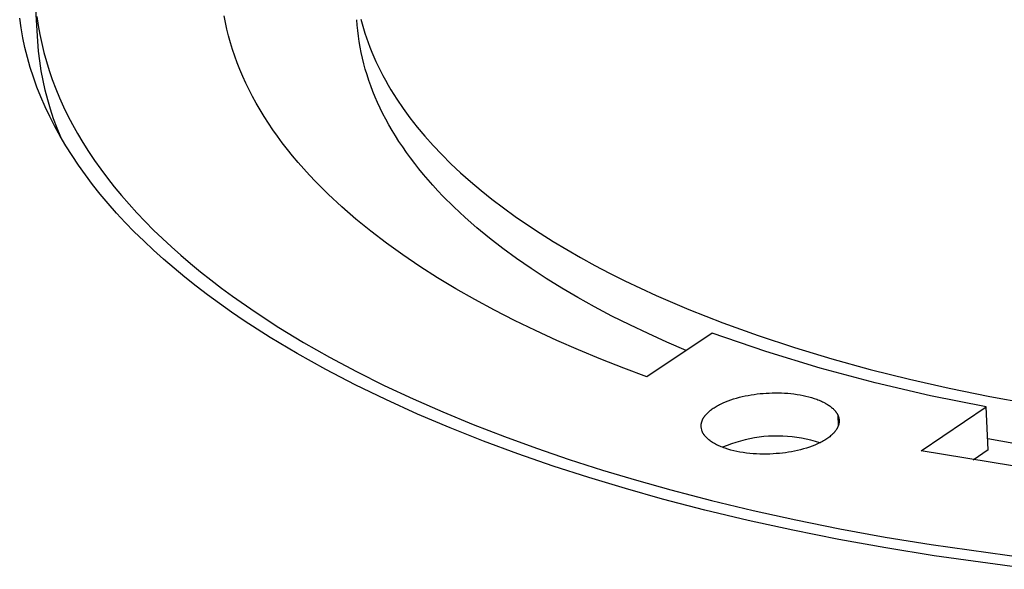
# Model space of a CAD drawing. Header units: millimetres. Extents: x 5973 to 8465, y 6091 to 7660.
# Tile 15 of 20: x 7845 to 7879, y 7319 to 7338. Entities that reach past the tile are written whole.
import ezdxf

# ---------------------------------------------------------------- set-up
doc = ezdxf.new("R2010")
doc.units = ezdxf.units.MM
doc.layers.add('Make2D$Visible$Curvas', color=7, linetype='Continuous')

msp = doc.modelspace()

# ---------------------------------------------------------------- linework, layer by layer
at = {"layer": 'Make2D$Visible$Curvas', "color": 7, "lineweight": -3, "true_color": 0xffffff}
for p, q in [((7845.95, 7336.791), (7845.859, 7338.256)), ((7845.374, 7337.245), (7845.326, 7337.583)), ((7845.917, 7337.639), (7845.962, 7337.329)), ((7852.399, 7337.434), (7852.355, 7337.666)), ((7845.434, 7336.907), (7845.374, 7337.245)), ((7845.962, 7337.329), (7846.017, 7337.02)), ((7852.45, 7337.202), (7852.399, 7337.434)), ((7845.506, 7336.568), (7845.434, 7336.907)), ((7846.017, 7337.02), (7846.082, 7336.709)), ((7852.508, 7336.97), (7852.45, 7337.202)), ((7852.572, 7336.738), (7852.508, 7336.97)), ((7845.59, 7336.229), (7845.506, 7336.568)), ((7845.978, 7336.451), (7845.95, 7336.791)), ((7846.082, 7336.709), (7846.157, 7336.399)), ((7852.644, 7336.506), (7852.572, 7336.738)), ((7845.687, 7335.889), (7845.59, 7336.229)), ((7846.018, 7336.112), (7845.978, 7336.451)), ((7846.157, 7336.399), (7846.243, 7336.088)), ((7852.721, 7336.274), (7852.644, 7336.506)), ((7852.806, 7336.042), (7852.721, 7336.274)), ((7845.797, 7335.55), (7845.687, 7335.889)), ((7846.069, 7335.774), (7846.018, 7336.112)), ((7846.243, 7336.088), (7846.34, 7335.778)), ((7852.898, 7335.811), (7852.806, 7336.042)), ((7845.918, 7335.211), (7845.797, 7335.55)), ((7846.131, 7335.439), (7846.069, 7335.774)), ((7846.34, 7335.778), (7846.447, 7335.467)), ((7852.996, 7335.579), (7852.898, 7335.811)), ((7853.101, 7335.349), (7852.996, 7335.579)), ((7846.053, 7334.873), (7845.918, 7335.211)), ((7846.204, 7335.105), (7846.131, 7335.439)), ((7846.447, 7335.467), (7846.565, 7335.157)), ((7853.213, 7335.118), (7853.101, 7335.349)), ((7846.2, 7334.534), (7846.053, 7334.873)), ((7846.289, 7334.775), (7846.204, 7335.105)), ((7846.565, 7335.157), (7846.694, 7334.847)), ((7853.332, 7334.888), (7853.213, 7335.118)), ((7853.458, 7334.658), (7853.332, 7334.888)), ((7846.359, 7334.197), (7846.2, 7334.534)), ((7846.385, 7334.447), (7846.289, 7334.775)), ((7846.694, 7334.847), (7846.834, 7334.537)), ((7846.834, 7334.537), (7846.984, 7334.228)), ((7853.591, 7334.429), (7853.458, 7334.658)), ((7846.532, 7333.86), (7846.359, 7334.197)), ((7846.492, 7334.123), (7846.385, 7334.447)), ((7846.984, 7334.228), (7847.145, 7333.919)), ((7853.731, 7334.201), (7853.591, 7334.429)), ((7853.877, 7333.973), (7853.731, 7334.201)), ((7846.61, 7333.803), (7846.492, 7334.123)), ((7846.717, 7333.524), (7846.532, 7333.86)), ((7847.145, 7333.919), (7847.318, 7333.611)), ((7854.03, 7333.746), (7853.877, 7333.973)), ((7846.738, 7333.487), (7846.61, 7333.803)), ((7846.915, 7333.188), (7846.717, 7333.524)), ((7847.318, 7333.611), (7847.501, 7333.303)), ((7854.19, 7333.52), (7854.03, 7333.746)), ((7854.358, 7333.294), (7854.19, 7333.52)), ((7847.126, 7332.854), (7846.915, 7333.188)), ((7847.501, 7333.303), (7847.695, 7332.997)), ((7854.531, 7333.07), (7854.358, 7333.294)), ((7847.349, 7332.521), (7847.126, 7332.854)), ((7847.695, 7332.997), (7847.9, 7332.691)), ((7854.712, 7332.846), (7854.531, 7333.07)), ((7854.899, 7332.623), (7854.712, 7332.846)), ((7847.585, 7332.19), (7847.349, 7332.521)), ((7847.9, 7332.691), (7848.116, 7332.387)), ((7855.094, 7332.402), (7854.899, 7332.623)), ((7847.834, 7331.86), (7847.585, 7332.19)), ((7848.116, 7332.387), (7848.343, 7332.083)), ((7855.294, 7332.181), (7855.094, 7332.402)), ((7855.502, 7331.962), (7855.294, 7332.181)), ((7848.095, 7331.532), (7847.834, 7331.86)), ((7848.343, 7332.083), (7848.58, 7331.781)), ((7855.716, 7331.744), (7855.502, 7331.962)), ((7848.37, 7331.205), (7848.095, 7331.532)), ((7848.58, 7331.781), (7848.829, 7331.481)), ((7848.829, 7331.481), (7849.089, 7331.182)), ((7855.937, 7331.527), (7855.716, 7331.744)), ((7856.399, 7331.098), (7855.937, 7331.527)), ((7848.656, 7330.88), (7848.37, 7331.205)), ((7849.089, 7331.182), (7849.359, 7330.884)), ((7848.955, 7330.557), (7848.656, 7330.88)), ((7849.359, 7330.884), (7849.64, 7330.589)), ((7856.886, 7330.674), (7856.399, 7331.098)), ((7849.267, 7330.237), (7848.955, 7330.557)), ((7849.64, 7330.589), (7849.932, 7330.295)), ((7857.398, 7330.256), (7856.886, 7330.674)), ((7849.591, 7329.918), (7849.267, 7330.237)), ((7849.932, 7330.295), (7850.234, 7330.003)), ((7857.936, 7329.845), (7857.398, 7330.256)), ((7849.927, 7329.603), (7849.591, 7329.918)), ((7850.234, 7330.003), (7850.547, 7329.713)), ((7858.498, 7329.441), (7857.936, 7329.845)), ((7850.276, 7329.289), (7849.927, 7329.603)), ((7850.547, 7329.713), (7850.87, 7329.425)), ((7850.636, 7328.978), (7850.276, 7329.289)), ((7850.87, 7329.425), (7851.204, 7329.14)), ((7851.204, 7329.14), (7851.548, 7328.856)), ((7859.084, 7329.044), (7858.498, 7329.441)), ((7851.009, 7328.67), (7850.636, 7328.978)), ((7851.548, 7328.856), (7851.903, 7328.576)), ((7859.693, 7328.655), (7859.084, 7329.044)), ((7851.393, 7328.365), (7851.009, 7328.67)), ((7851.903, 7328.576), (7852.267, 7328.297)), ((7860.325, 7328.274), (7859.693, 7328.655)), ((7851.789, 7328.063), (7851.393, 7328.365)), ((7852.267, 7328.297), (7852.642, 7328.022)), ((7860.978, 7327.901), (7860.325, 7328.274)), ((7852.196, 7327.764), (7851.789, 7328.063)), ((7852.615, 7327.469), (7852.196, 7327.764)), ((7852.642, 7328.022), (7853.42, 7327.479)), ((7861.653, 7327.536), (7860.978, 7327.901)), ((7853.045, 7327.176), (7852.615, 7327.469)), ((7853.42, 7327.479), (7854.237, 7326.947)), ((7862.348, 7327.181), (7861.653, 7327.536)), ((7853.938, 7326.602), (7853.045, 7327.176)), ((7863.062, 7326.835), (7862.348, 7327.181)), ((7854.237, 7326.947), (7855.091, 7326.428)), ((7863.796, 7326.498), (7863.062, 7326.835)), ((7869.138, 7326.752), (7866.898, 7325.25)), ((7870.986, 7326.118), (7869.138, 7326.752)), ((7854.873, 7326.043), (7853.938, 7326.602)), ((7855.091, 7326.428), (7855.981, 7325.922)), ((7864.547, 7326.171), (7863.796, 7326.498)), ((7865.315, 7325.854), (7864.547, 7326.171)), ((7872.854, 7325.546), (7870.986, 7326.118)), ((7855.849, 7325.499), (7854.873, 7326.043)), ((7855.981, 7325.922), (7856.906, 7325.429)), ((7866.099, 7325.547), (7865.315, 7325.854)), ((7856.864, 7324.971), (7855.849, 7325.499)), ((7856.906, 7325.429), (7857.864, 7324.951)), ((7866.898, 7325.25), (7866.099, 7325.547)), ((7874.741, 7325.038), (7872.854, 7325.546)), ((7857.917, 7324.46), (7856.864, 7324.971)), ((7857.864, 7324.951), (7858.854, 7324.487)), ((7876.644, 7324.594), (7874.741, 7325.038)), ((7859.005, 7323.966), (7857.917, 7324.46)), ((7858.854, 7324.487), (7859.875, 7324.039)), ((7869.515, 7324.349), (7869.601, 7324.386)), ((7869.601, 7324.386), (7869.691, 7324.421)), ((7869.691, 7324.421), (7869.784, 7324.455)), ((7869.784, 7324.455), (7869.879, 7324.486)), ((7869.879, 7324.486), (7869.977, 7324.515)), ((7869.977, 7324.515), (7870.076, 7324.542)), ((7870.076, 7324.542), (7870.177, 7324.566)), ((7870.177, 7324.566), (7870.279, 7324.588)), ((7870.279, 7324.588), (7870.381, 7324.608)), ((7870.381, 7324.608), (7870.484, 7324.626)), ((7870.484, 7324.626), (7870.587, 7324.642)), ((7870.587, 7324.642), (7870.689, 7324.655)), ((7870.689, 7324.655), (7870.791, 7324.667)), ((7870.791, 7324.667), (7870.892, 7324.676)), ((7870.892, 7324.676), (7870.993, 7324.683)), ((7870.993, 7324.683), (7871.096, 7324.689)), ((7871.096, 7324.689), (7871.2, 7324.692)), ((7871.2, 7324.692), (7871.306, 7324.694)), ((7871.306, 7324.694), (7871.413, 7324.693)), ((7871.413, 7324.693), (7871.521, 7324.69)), ((7871.521, 7324.69), (7871.629, 7324.685)), ((7871.629, 7324.685), (7871.738, 7324.678)), ((7871.738, 7324.678), (7871.846, 7324.668)), ((7871.846, 7324.668), (7871.953, 7324.656)), ((7871.953, 7324.656), (7872.059, 7324.641)), ((7872.059, 7324.641), (7872.163, 7324.624)), ((7872.163, 7324.624), (7872.266, 7324.604)), ((7872.266, 7324.604), (7872.366, 7324.583)), ((7872.366, 7324.583), (7872.464, 7324.558)), ((7872.464, 7324.558), (7872.558, 7324.532)), ((7872.558, 7324.532), (7872.649, 7324.504)), ((7872.649, 7324.504), (7872.737, 7324.473)), ((7872.737, 7324.473), (7872.779, 7324.457)), ((7872.779, 7324.457), (7872.82, 7324.441)), ((7872.82, 7324.441), (7872.86, 7324.424)), ((7872.86, 7324.424), (7872.899, 7324.406)), ((7872.899, 7324.406), (7872.937, 7324.389)), ((7872.937, 7324.389), (7872.974, 7324.371)), ((7872.974, 7324.371), (7873.009, 7324.352)), ((7878.56, 7324.215), (7876.644, 7324.594)), ((7859.875, 7324.039), (7860.924, 7323.606)), ((7869.001, 7324.023), (7869.027, 7324.047)), ((7869.027, 7324.047), (7869.054, 7324.07)), ((7869.054, 7324.07), (7869.082, 7324.094)), ((7869.082, 7324.094), (7869.112, 7324.116)), ((7869.112, 7324.116), (7869.143, 7324.139)), ((7869.143, 7324.139), (7869.175, 7324.162)), ((7869.175, 7324.162), (7869.208, 7324.184)), ((7869.208, 7324.184), (7869.243, 7324.206)), ((7869.243, 7324.206), (7869.278, 7324.227)), ((7869.278, 7324.227), (7869.315, 7324.248)), ((7869.315, 7324.248), (7869.353, 7324.269)), ((7869.353, 7324.269), (7869.392, 7324.29)), ((7869.392, 7324.29), (7869.432, 7324.31)), ((7869.432, 7324.31), (7869.515, 7324.349)), ((7873.009, 7324.352), (7873.043, 7324.333)), ((7873.043, 7324.333), (7873.077, 7324.314)), ((7873.077, 7324.314), (7873.108, 7324.295)), ((7873.108, 7324.295), (7873.139, 7324.275)), ((7873.139, 7324.275), (7873.169, 7324.255)), ((7873.169, 7324.255), (7873.197, 7324.235)), ((7873.197, 7324.235), (7873.223, 7324.214)), ((7873.223, 7324.214), (7873.249, 7324.193)), ((7873.249, 7324.193), (7873.273, 7324.172)), ((7873.273, 7324.172), (7873.296, 7324.151)), ((7873.296, 7324.151), (7873.318, 7324.13)), ((7873.318, 7324.13), (7873.339, 7324.109)), ((7873.339, 7324.109), (7873.358, 7324.087)), ((7873.358, 7324.087), (7873.367, 7324.077)), ((7873.367, 7324.077), (7873.376, 7324.066)), ((7873.376, 7324.066), (7873.384, 7324.055)), ((7873.384, 7324.055), (7873.393, 7324.044)), ((7873.393, 7324.044), (7873.401, 7324.033)), ((7873.401, 7324.033), (7873.408, 7324.023)), ((7876.331, 7322.703), (7878.56, 7324.215)), ((7878.636, 7322.731), (7878.56, 7324.215)), ((7860.126, 7323.491), (7859.005, 7323.966)), ((7868.776, 7323.677), (7868.779, 7323.689)), ((7868.779, 7323.689), (7868.783, 7323.701)), ((7868.783, 7323.701), (7868.787, 7323.712)), ((7868.787, 7323.712), (7868.791, 7323.724)), ((7868.791, 7323.724), (7868.795, 7323.736)), ((7868.795, 7323.736), (7868.8, 7323.748)), ((7868.8, 7323.748), (7868.805, 7323.76)), ((7868.805, 7323.76), (7868.811, 7323.772)), ((7868.811, 7323.772), (7868.816, 7323.784)), ((7868.816, 7323.784), (7868.823, 7323.796)), ((7868.823, 7323.796), (7868.829, 7323.808)), ((7868.829, 7323.808), (7868.836, 7323.82)), ((7868.836, 7323.82), (7868.843, 7323.832)), ((7868.843, 7323.832), (7868.85, 7323.844)), ((7868.85, 7323.844), (7868.858, 7323.856)), ((7868.858, 7323.856), (7868.866, 7323.868)), ((7868.866, 7323.868), (7868.874, 7323.88)), ((7868.874, 7323.88), (7868.883, 7323.892)), ((7868.883, 7323.892), (7868.892, 7323.904)), ((7868.892, 7323.904), (7868.911, 7323.928)), ((7868.911, 7323.928), (7868.932, 7323.952)), ((7868.932, 7323.952), (7868.954, 7323.976)), ((7868.954, 7323.976), (7868.977, 7324)), ((7868.977, 7324), (7869.001, 7324.023)), ((7873.408, 7324.023), (7873.415, 7324.012)), ((7873.415, 7324.012), (7873.422, 7324.001)), ((7873.422, 7324.001), (7873.429, 7323.99)), ((7873.429, 7323.99), (7873.436, 7323.979)), ((7873.436, 7323.979), (7873.442, 7323.968)), ((7873.442, 7323.968), (7873.447, 7323.958)), ((7873.447, 7323.958), (7873.453, 7323.947)), ((7873.453, 7323.947), (7873.458, 7323.936)), ((7873.458, 7323.936), (7873.463, 7323.925)), ((7873.463, 7323.925), (7873.468, 7323.914)), ((7873.468, 7323.914), (7873.472, 7323.903)), ((7873.485, 7323.587), (7873.468, 7323.914)), ((7873.472, 7323.903), (7873.477, 7323.892)), ((7873.477, 7323.892), (7873.481, 7323.88)), ((7873.481, 7323.88), (7873.484, 7323.869)), ((7873.484, 7323.869), (7873.488, 7323.857)), ((7873.488, 7323.857), (7873.491, 7323.845)), ((7873.491, 7323.845), (7873.494, 7323.834)), ((7873.494, 7323.834), (7873.497, 7323.822)), ((7873.497, 7323.822), (7873.499, 7323.81)), ((7873.499, 7323.81), (7873.501, 7323.798)), ((7873.501, 7323.798), (7873.502, 7323.786)), ((7873.502, 7323.786), (7873.504, 7323.774)), ((7873.504, 7323.774), (7873.505, 7323.762)), ((7873.505, 7323.7), (7873.504, 7323.687)), ((7873.505, 7323.762), (7873.506, 7323.749)), ((7873.506, 7323.712), (7873.505, 7323.7)), ((7873.506, 7323.749), (7873.506, 7323.737)), ((7873.506, 7323.737), (7873.506, 7323.725)), ((7873.506, 7323.725), (7873.506, 7323.712)), ((7861.279, 7323.034), (7860.126, 7323.491)), ((7860.924, 7323.606), (7862, 7323.189)), ((7868.759, 7323.55), (7868.76, 7323.562)), ((7868.76, 7323.539), (7868.759, 7323.55)), ((7868.76, 7323.573), (7868.761, 7323.584)), ((7868.76, 7323.562), (7868.76, 7323.573)), ((7868.76, 7323.528), (7868.76, 7323.539)), ((7868.797, 7323.369), (7868.76, 7323.528)), ((7868.761, 7323.596), (7868.763, 7323.607)), ((7868.761, 7323.584), (7868.761, 7323.596)), ((7868.763, 7323.607), (7868.764, 7323.619)), ((7868.764, 7323.619), (7868.766, 7323.63)), ((7868.766, 7323.63), (7868.768, 7323.642)), ((7868.768, 7323.642), (7868.77, 7323.654)), ((7868.77, 7323.654), (7868.773, 7323.665)), ((7868.773, 7323.665), (7868.776, 7323.677)), ((7868.802, 7323.358), (7868.797, 7323.369)), ((7868.807, 7323.346), (7868.802, 7323.358)), ((7873.354, 7323.352), (7873.343, 7323.339)), ((7873.364, 7323.365), (7873.354, 7323.352)), ((7873.374, 7323.378), (7873.364, 7323.365)), ((7873.384, 7323.391), (7873.374, 7323.378)), ((7873.393, 7323.404), (7873.384, 7323.391)), ((7873.402, 7323.417), (7873.393, 7323.404)), ((7873.411, 7323.43), (7873.402, 7323.417)), ((7873.419, 7323.443), (7873.411, 7323.43)), ((7873.427, 7323.456), (7873.419, 7323.443)), ((7873.434, 7323.469), (7873.427, 7323.456)), ((7873.441, 7323.482), (7873.434, 7323.469)), ((7873.448, 7323.495), (7873.441, 7323.482)), ((7873.454, 7323.508), (7873.448, 7323.495)), ((7873.46, 7323.521), (7873.454, 7323.508)), ((7873.466, 7323.534), (7873.46, 7323.521)), ((7873.471, 7323.547), (7873.466, 7323.534)), ((7873.476, 7323.56), (7873.471, 7323.547)), ((7873.48, 7323.572), (7873.476, 7323.56)), ((7873.485, 7323.585), (7873.48, 7323.572)), ((7873.488, 7323.598), (7873.485, 7323.585)), ((7873.492, 7323.611), (7873.488, 7323.598)), ((7873.495, 7323.624), (7873.492, 7323.611)), ((7873.497, 7323.637), (7873.495, 7323.624)), ((7873.5, 7323.649), (7873.497, 7323.637)), ((7873.502, 7323.662), (7873.5, 7323.649)), ((7873.503, 7323.675), (7873.502, 7323.662)), ((7873.504, 7323.687), (7873.503, 7323.675)), ((7862.461, 7322.596), (7861.279, 7323.034)), ((7862, 7323.189), (7863.101, 7322.789)), ((7868.812, 7323.335), (7868.807, 7323.346)), ((7868.818, 7323.324), (7868.812, 7323.335)), ((7868.824, 7323.313), (7868.818, 7323.324)), ((7868.83, 7323.301), (7868.824, 7323.313)), ((7868.837, 7323.29), (7868.83, 7323.301)), ((7868.844, 7323.279), (7868.837, 7323.29)), ((7868.851, 7323.267), (7868.844, 7323.279)), ((7868.859, 7323.256), (7868.851, 7323.267)), ((7868.867, 7323.245), (7868.859, 7323.256)), ((7868.875, 7323.233), (7868.867, 7323.245)), ((7868.884, 7323.222), (7868.875, 7323.233)), ((7868.893, 7323.211), (7868.884, 7323.222)), ((7868.902, 7323.199), (7868.893, 7323.211)), ((7868.912, 7323.188), (7868.902, 7323.199)), ((7868.922, 7323.177), (7868.912, 7323.188)), ((7868.933, 7323.166), (7868.922, 7323.177)), ((7868.955, 7323.143), (7868.933, 7323.166)), ((7868.978, 7323.121), (7868.955, 7323.143)), ((7869.003, 7323.099), (7868.978, 7323.121)), ((7869.029, 7323.077), (7869.003, 7323.099)), ((7869.056, 7323.056), (7869.029, 7323.077)), ((7869.085, 7323.034), (7869.056, 7323.056)), ((7869.115, 7323.013), (7869.085, 7323.034)), ((7869.147, 7322.992), (7869.115, 7323.013)), ((7870.115, 7323.038), (7869.959, 7322.992)), ((7870.273, 7323.079), (7870.115, 7323.038)), ((7870.432, 7323.114), (7870.273, 7323.079)), ((7870.593, 7323.144), (7870.432, 7323.114)), ((7870.754, 7323.169), (7870.593, 7323.144)), ((7870.916, 7323.188), (7870.754, 7323.169)), ((7871.078, 7323.201), (7870.916, 7323.188)), ((7871.241, 7323.208), (7871.078, 7323.201)), ((7871.404, 7323.21), (7871.241, 7323.208)), ((7871.568, 7323.207), (7871.404, 7323.21)), ((7871.73, 7323.198), (7871.568, 7323.207)), ((7871.893, 7323.183), (7871.73, 7323.198)), ((7872.055, 7323.162), (7871.893, 7323.183)), ((7872.216, 7323.136), (7872.055, 7323.162)), ((7872.376, 7323.105), (7872.216, 7323.136)), ((7872.534, 7323.068), (7872.376, 7323.105)), ((7872.692, 7323.026), (7872.534, 7323.068)), ((7872.848, 7322.978), (7872.692, 7323.026)), ((7872.934, 7323.023), (7872.894, 7323.001)), ((7872.974, 7323.045), (7872.934, 7323.023)), ((7873.012, 7323.068), (7872.974, 7323.045)), ((7873.049, 7323.091), (7873.012, 7323.068)), ((7873.084, 7323.115), (7873.049, 7323.091)), ((7873.119, 7323.139), (7873.084, 7323.115)), ((7873.152, 7323.163), (7873.119, 7323.139)), ((7873.183, 7323.187), (7873.152, 7323.163)), ((7873.214, 7323.212), (7873.183, 7323.187)), ((7873.242, 7323.237), (7873.214, 7323.212)), ((7873.27, 7323.262), (7873.242, 7323.237)), ((7873.295, 7323.287), (7873.27, 7323.262)), ((7873.32, 7323.313), (7873.295, 7323.287)), ((7873.331, 7323.326), (7873.32, 7323.313)), ((7873.343, 7323.339), (7873.331, 7323.326)), ((7863.101, 7322.789), (7864.226, 7322.405)), ((7869.18, 7322.972), (7869.147, 7322.992)), ((7869.215, 7322.951), (7869.18, 7322.972)), ((7869.251, 7322.932), (7869.215, 7322.951)), ((7869.288, 7322.912), (7869.251, 7322.932)), ((7869.327, 7322.893), (7869.288, 7322.912)), ((7869.367, 7322.874), (7869.327, 7322.893)), ((7869.408, 7322.856), (7869.367, 7322.874)), ((7869.45, 7322.838), (7869.408, 7322.856)), ((7869.494, 7322.821), (7869.45, 7322.838)), ((7869.539, 7322.804), (7869.494, 7322.821)), ((7869.651, 7322.883), (7869.501, 7322.821)), ((7869.585, 7322.788), (7869.539, 7322.804)), ((7869.68, 7322.757), (7869.585, 7322.788)), ((7869.804, 7322.94), (7869.651, 7322.883)), ((7869.779, 7322.728), (7869.68, 7322.757)), ((7869.882, 7322.702), (7869.779, 7322.728)), ((7869.959, 7322.992), (7869.804, 7322.94)), ((7869.988, 7322.679), (7869.882, 7322.702)), ((7870.096, 7322.658), (7869.988, 7322.679)), ((7871.974, 7322.69), (7871.869, 7322.669)), ((7872.079, 7322.712), (7871.974, 7322.69)), ((7872.183, 7322.738), (7872.079, 7322.712)), ((7872.286, 7322.765), (7872.183, 7322.738)), ((7872.387, 7322.795), (7872.286, 7322.765)), ((7872.486, 7322.828), (7872.387, 7322.795)), ((7872.582, 7322.862), (7872.486, 7322.828)), ((7872.676, 7322.899), (7872.582, 7322.862)), ((7872.766, 7322.939), (7872.676, 7322.899)), ((7872.81, 7322.959), (7872.766, 7322.939)), ((7872.852, 7322.98), (7872.81, 7322.959)), ((7872.894, 7323.001), (7872.852, 7322.98)), ((7879.468, 7322.187), (7876.331, 7322.703)), ((7878.636, 7322.731), (7878.121, 7322.381)), ((7863.669, 7322.178), (7862.461, 7322.596)), ((7864.226, 7322.405), (7865.372, 7322.038)), ((7870.207, 7322.64), (7870.096, 7322.658)), ((7870.32, 7322.624), (7870.207, 7322.64)), ((7870.435, 7322.611), (7870.32, 7322.624)), ((7870.55, 7322.601), (7870.435, 7322.611)), ((7870.666, 7322.594), (7870.55, 7322.601)), ((7870.781, 7322.589), (7870.666, 7322.594)), ((7870.896, 7322.587), (7870.781, 7322.589)), ((7871.01, 7322.587), (7870.896, 7322.587)), ((7871.123, 7322.59), (7871.01, 7322.587)), ((7871.235, 7322.595), (7871.123, 7322.59)), ((7871.344, 7322.603), (7871.235, 7322.595)), ((7871.451, 7322.612), (7871.344, 7322.603)), ((7871.556, 7322.623), (7871.451, 7322.612)), ((7871.66, 7322.636), (7871.556, 7322.623)), ((7871.764, 7322.652), (7871.66, 7322.636)), ((7871.869, 7322.669), (7871.764, 7322.652)), ((7864.903, 7321.779), (7863.669, 7322.178)), ((7865.372, 7322.038), (7866.539, 7321.689)), ((7866.159, 7321.4), (7864.903, 7321.779)), ((7866.539, 7321.689), (7867.723, 7321.356)), ((7867.436, 7321.041), (7866.159, 7321.4)), ((7867.723, 7321.356), (7869.114, 7320.994)), ((7868.884, 7320.664), (7867.436, 7321.041)), ((7869.114, 7320.994), (7870.547, 7320.649)), ((7870.378, 7320.305), (7868.884, 7320.664)), ((7870.547, 7320.649), (7872.021, 7320.324)), ((7871.916, 7319.968), (7870.378, 7320.305)), ((7872.021, 7320.324), (7873.534, 7320.019)), ((7873.497, 7319.652), (7871.916, 7319.968)), ((7873.534, 7320.019), (7875.085, 7319.735)), ((7875.118, 7319.358), (7873.497, 7319.652)), ((7875.085, 7319.735), (7876.672, 7319.473)), ((7876.777, 7319.089), (7875.118, 7319.358)), ((7876.672, 7319.473), (7879.942, 7319.019)), ((7880.2, 7318.625), (7876.777, 7319.089))]:
    msp.add_line(p, q, dxfattribs=at)
at = {"layer": 'Make2D$Visible$Curvas', "color": 7, "lineweight": -3, "true_color": 0xf4f4f4}
for p, q in [((7856.931, 7337.342), (7856.918, 7337.53)), ((7856.949, 7337.153), (7856.931, 7337.342)), ((7857.057, 7337.55), (7857.099, 7337.389)), ((7857.099, 7337.389), (7857.146, 7337.227)), ((7856.972, 7336.965), (7856.949, 7337.153)), ((7857, 7336.776), (7856.972, 7336.965)), ((7857.146, 7337.227), (7857.196, 7337.065)), ((7857.196, 7337.065), (7857.25, 7336.903)), ((7857.25, 7336.903), (7857.307, 7336.741)), ((7857.032, 7336.586), (7857, 7336.776)), ((7857.07, 7336.396), (7857.032, 7336.586)), ((7857.307, 7336.741), (7857.368, 7336.579)), ((7857.368, 7336.579), (7857.433, 7336.417)), ((7857.112, 7336.206), (7857.07, 7336.396)), ((7857.433, 7336.417), (7857.502, 7336.255)), ((7857.502, 7336.255), (7857.574, 7336.093)), ((7857.16, 7336.016), (7857.112, 7336.206)), ((7857.212, 7335.825), (7857.16, 7336.016)), ((7857.574, 7336.093), (7857.651, 7335.931)), ((7857.651, 7335.931), (7857.731, 7335.768)), ((7857.27, 7335.634), (7857.212, 7335.825)), ((7857.332, 7335.443), (7857.27, 7335.634)), ((7857.731, 7335.768), (7857.815, 7335.606)), ((7857.815, 7335.606), (7857.903, 7335.445)), ((7857.4, 7335.252), (7857.332, 7335.443)), ((7857.473, 7335.061), (7857.4, 7335.252)), ((7857.903, 7335.445), (7857.995, 7335.283)), ((7857.995, 7335.283), (7858.091, 7335.121)), ((7857.552, 7334.869), (7857.473, 7335.061)), ((7857.635, 7334.678), (7857.552, 7334.869)), ((7858.091, 7335.121), (7858.19, 7334.96)), ((7858.19, 7334.96), (7858.294, 7334.799)), ((7857.724, 7334.487), (7857.635, 7334.678)), ((7858.294, 7334.799), (7858.513, 7334.477)), ((7857.819, 7334.295), (7857.724, 7334.487)), ((7857.918, 7334.104), (7857.819, 7334.295)), ((7858.513, 7334.477), (7858.747, 7334.156)), ((7858.023, 7333.913), (7857.918, 7334.104)), ((7858.133, 7333.723), (7858.023, 7333.913)), ((7858.747, 7334.156), (7858.998, 7333.837)), ((7858.249, 7333.532), (7858.133, 7333.723)), ((7858.37, 7333.342), (7858.249, 7333.532)), ((7858.998, 7333.837), (7859.264, 7333.519)), ((7859.264, 7333.519), (7859.546, 7333.203)), ((7858.497, 7333.152), (7858.37, 7333.342)), ((7859.546, 7333.203), (7859.844, 7332.889)), ((7858.629, 7332.962), (7858.497, 7333.152)), ((7858.767, 7332.773), (7858.629, 7332.962)), ((7859.844, 7332.889), (7860.157, 7332.577)), ((7858.91, 7332.584), (7858.767, 7332.773)), ((7859.058, 7332.396), (7858.91, 7332.584)), ((7860.157, 7332.577), (7860.486, 7332.267)), ((7859.212, 7332.208), (7859.058, 7332.396)), ((7859.371, 7332.021), (7859.212, 7332.208)), ((7860.486, 7332.267), (7860.831, 7331.96)), ((7859.536, 7331.834), (7859.371, 7332.021)), ((7859.707, 7331.648), (7859.536, 7331.834)), ((7860.831, 7331.96), (7861.192, 7331.656)), ((7859.883, 7331.463), (7859.707, 7331.648)), ((7861.192, 7331.656), (7861.567, 7331.355)), ((7860.251, 7331.095), (7859.883, 7331.463)), ((7861.567, 7331.355), (7861.959, 7331.057)), ((7860.641, 7330.73), (7860.251, 7331.095)), ((7861.959, 7331.057), (7862.365, 7330.762)), ((7861.052, 7330.369), (7860.641, 7330.73)), ((7862.365, 7330.762), (7862.786, 7330.471)), ((7862.786, 7330.471), (7863.222, 7330.184)), ((7861.486, 7330.012), (7861.052, 7330.369)), ((7863.222, 7330.184), (7863.672, 7329.901)), ((7861.94, 7329.659), (7861.486, 7330.012)), ((7863.672, 7329.901), (7864.137, 7329.622)), ((7862.415, 7329.311), (7861.94, 7329.659)), ((7864.137, 7329.622), (7864.616, 7329.347)), ((7862.911, 7328.967), (7862.415, 7329.311)), ((7864.616, 7329.347), (7865.108, 7329.077)), ((7863.428, 7328.629), (7862.911, 7328.967)), ((7865.108, 7329.077), (7865.614, 7328.812)), ((7865.614, 7328.812), (7866.133, 7328.552)), ((7863.965, 7328.297), (7863.428, 7328.629)), ((7866.133, 7328.552), (7867.21, 7328.046)), ((7864.521, 7327.971), (7863.965, 7328.297)), ((7865.096, 7327.651), (7864.521, 7327.971)), ((7867.21, 7328.046), (7868.335, 7327.562)), ((7865.691, 7327.337), (7865.096, 7327.651)), ((7868.335, 7327.562), (7869.505, 7327.101)), ((7866.303, 7327.03), (7865.691, 7327.337)), ((7869.505, 7327.101), (7870.718, 7326.663)), ((7866.934, 7326.731), (7866.303, 7327.03)), ((7867.581, 7326.438), (7866.934, 7326.731)), ((7868.245, 7326.154), (7867.581, 7326.438)), ((7870.718, 7326.663), (7871.97, 7326.25)), ((7871.97, 7326.25), (7873.257, 7325.862)), ((7873.257, 7325.862), (7874.576, 7325.5)), ((7874.576, 7325.5), (7875.923, 7325.164)), ((7875.923, 7325.164), (7877.294, 7324.854)), ((7877.294, 7324.854), (7878.686, 7324.572)), ((7878.686, 7324.572), (7880.094, 7324.316)), ((7880.412, 7322.791), (7878.616, 7323.117))]:
    msp.add_line(p, q, dxfattribs=at)

doc.saveas('drawing.dxf')
